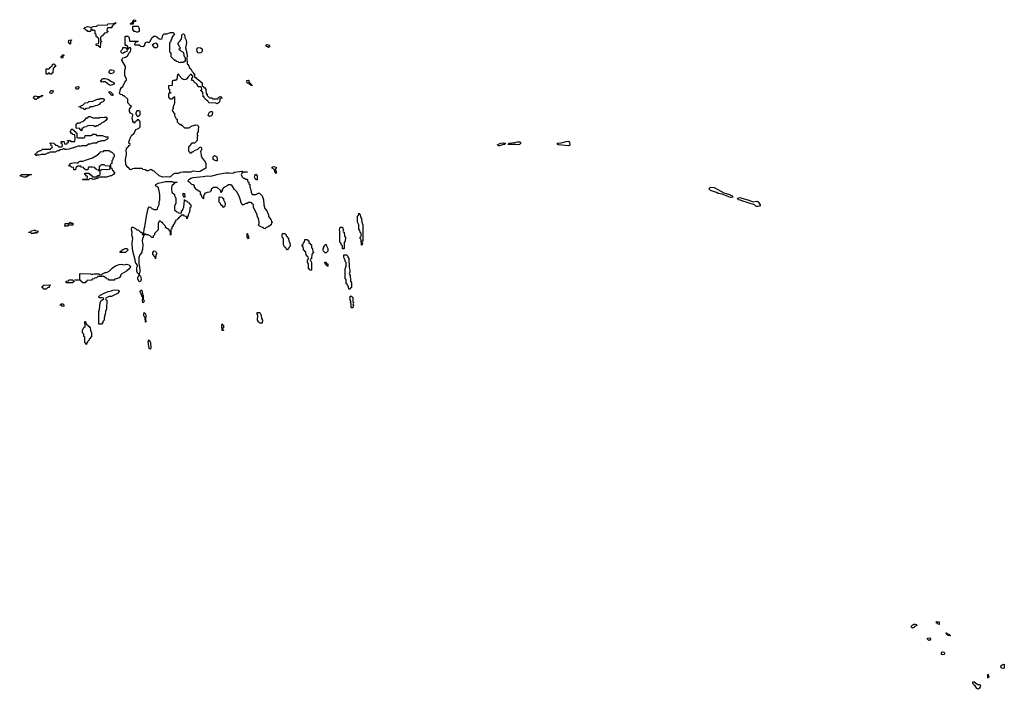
# Model space of a CAD drawing. Header units: inches. Extents: x 2777885 to 2884230, y 684484 to 829189.
# Tile 115 of 239: x 2796666 to 2812350, y 771373 to 782036. Entities that reach past the tile are written whole.
import ezdxf

# ---------------------------------------------------------------- set-up
doc = ezdxf.new("R2010")
doc.units = ezdxf.units.IN
doc.header["$MEASUREMENT"] = 0
for name, color, linetype in [('C7797', 7, 'Continuous'), ('C7798', 7, 'Continuous'), ('C8707', 7, 'Continuous'), ('C8708', 7, 'Continuous'), ('C8717', 7, 'Continuous')]:
    doc.layers.add(name, color=color, linetype=linetype)

msp = doc.modelspace()

# ---------------------------------------------------------------- linework, layer by layer
at = {"layer": 'C7797', "color": 6}
for points in [[(2797534, 780000), (2797530, 779998), (2797510, 779998), (2797450, 779975), (2797410, 779969), (2797386, 779970), (2797370, 779986), (2797358, 779982), (2797350, 779968), (2797310, 779966), (2797290, 779948), (2797270, 779948), (2797231, 779929), (2797150, 779926), (2797138, 779922), (2797132, 779908), (2797110, 779908), (2797071, 779889), (2797010, 779889), (2796970, 779878), (2796942, 779878), (2796930, 779869), (2796922, 779882), (2796906, 779890), (2796922, 779898), (2796926, 779910), (2796942, 779918), (2796949, 779931), (2796990, 779951), (2797008, 779952), (2797030, 779972), (2797150, 779974), (2797162, 779978), (2797167, 779993), (2797182, 779998), (2797183, 780000)], [(2799557, 780000), (2799562, 779990), (2799562, 779970), (2799545, 779930), (2799558, 779890), (2799558, 779870), (2799571, 779831), (2799611, 779791), (2799632, 779750), (2799631, 779670), (2799540, 779620), (2799510, 779616), (2799430, 779622), (2799389, 779609), (2799270, 779609), (2799230, 779604), (2799189, 779589), (2799130, 779589), (2799110, 779578), (2799070, 779535), (2799050, 779529), (2799010, 779533), (2798946, 779530), (2798888, 779550), (2798810, 779626), (2798789, 779629), (2798767, 779647), (2798750, 779648), (2798711, 779629), (2798690, 779629), (2798667, 779647), (2798628, 779648), (2798622, 779662), (2798610, 779666), (2798490, 779668), (2798458, 779662), (2798452, 779648), (2798430, 779646), (2798400, 779680), (2798390, 779685), (2798359, 779730), (2798349, 779810), (2798369, 779890), (2798368, 779928), (2798358, 779950), (2798368, 779970), (2798370, 779994), (2798382, 779998), (2798383, 780000)], [(2799354, 780000), (2799354, 779950), (2799358, 779938), (2799370, 779934), (2799378, 779918), (2799390, 779914), (2799402, 779918), (2799408, 779932), (2799430, 779932), (2799450, 779951), (2799504, 779976), (2799528, 780000)], [(2800000, 779407), (2799990, 779408), (2799970, 779389), (2799917, 779363), (2799892, 779330), (2799890, 779306), (2799878, 779302), (2799870, 779286), (2799868, 779310), (2799860, 779320), (2799810, 779366), (2799750, 779366), (2799730, 779346), (2799718, 779342), (2799714, 779310), (2799698, 779302), (2799694, 779290), (2799650, 779286), (2799612, 779268), (2799610, 779246), (2799598, 779242), (2799594, 779230), (2799594, 779190), (2799590, 779186), (2799586, 779206), (2799568, 779210), (2799562, 779242), (2799546, 779250), (2799546, 779290), (2799530, 779306), (2799507, 779307), (2799502, 779322), (2799490, 779326), (2799449, 779369), (2799448, 779388), (2799428, 779408), (2799406, 779410), (2799370, 779448), (2799356, 779456), (2799348, 779470), (2799359, 779490), (2799390, 779510), (2799430, 779522), (2799590, 779537), (2799650, 779549), (2799710, 779546), (2799830, 779576), (2799950, 779597), (2799990, 779599), (2800000, 779597)]]:
    msp.add_lwpolyline(points, dxfattribs=at)
for points in [[(2797830, 779489), (2797810, 779506), (2797778, 779502), (2797774, 779490), (2797768, 779488), (2797670, 779486), (2797666, 779490), (2797670, 779494), (2797730, 779494), (2797742, 779498), (2797746, 779530), (2797742, 779542), (2797730, 779546), (2797722, 779562), (2797706, 779570), (2797706, 779590), (2797710, 779594), (2797770, 779594), (2797778, 779578), (2797790, 779574), (2797798, 779558), (2797810, 779554), (2797818, 779538), (2797830, 779534), (2797890, 779534), (2797902, 779538), (2797910, 779554), (2797942, 779558), (2797946, 779570), (2797946, 779610), (2797942, 779622), (2797927, 779627), (2797922, 779642), (2797887, 779647), (2797882, 779662), (2797867, 779667), (2797862, 779682), (2797827, 779687), (2797770, 779686), (2797758, 779682), (2797753, 779647), (2797710, 779646), (2797702, 779662), (2797687, 779667), (2797682, 779682), (2797650, 779686), (2797642, 779702), (2797630, 779706), (2797590, 779706), (2797573, 779687), (2797558, 779682), (2797553, 779647), (2797530, 779646), (2797526, 779650), (2797522, 779682), (2797490, 779688), (2797467, 779707), (2797446, 779710), (2797462, 779718), (2797476, 779744), (2797490, 779751), (2797550, 779761), (2797590, 779754), (2797606, 779770), (2797630, 779782), (2797670, 779782), (2797730, 779806), (2797825, 779835), (2797890, 779872), (2797910, 779892), (2797926, 779894), (2797928, 779910), (2797946, 779914), (2797950, 779932), (2798002, 779938), (2798010, 779954), (2798090, 779952), (2798113, 779933), (2798130, 779932), (2798170, 779891), (2798171, 779850), (2798151, 779830), (2798150, 779806), (2798133, 779787), (2798132, 779748), (2798118, 779742), (2798114, 779730), (2798114, 779690), (2798118, 779678), (2798132, 779672), (2798138, 779638), (2798150, 779634), (2798158, 779618), (2798174, 779610), (2798174, 779590), (2798162, 779570), (2798130, 779549), (2798110, 779549), (2798050, 779529), (2797914, 779526), (2797910, 779509), (2797890, 779509), (2797870, 779498), (2797850, 779498)], [(2799790, 779788), (2799749, 779810), (2799749, 779850), (2799770, 779871), (2799790, 779865), (2799805, 779850), (2799811, 779829), (2799810, 779788)], [(2798010, 779726), (2797970, 779726), (2797958, 779722), (2797953, 779707), (2797938, 779702), (2797934, 779690), (2797934, 779650), (2797938, 779638), (2797950, 779634), (2797962, 779638), (2797970, 779654), (2798050, 779652), (2798102, 779658), (2798106, 779670), (2798102, 779702), (2798090, 779706), (2798028, 779708), (2798022, 779722)], [(2796730, 779529), (2796687, 779547), (2796666, 779550), (2796682, 779558), (2796690, 779571), (2796854, 779570), (2796818, 779562), (2796814, 779550), (2796793, 779547), (2796770, 779529)], [(2799230, 778954), (2799242, 778958), (2799246, 778990), (2799262, 778998), (2799268, 779030), (2799278, 779050), (2799278, 779070), (2799286, 779090), (2799290, 779174), (2799298, 779158), (2799331, 779151), (2799334, 779134), (2799354, 779130), (2799358, 779118), (2799370, 779114), (2799378, 779098), (2799392, 779090), (2799392, 779050), (2799378, 779042), (2799374, 779030), (2799373, 778973), (2799352, 778930), (2799350, 778906), (2799338, 778902), (2799334, 778870), (2799330, 778866), (2799322, 778902), (2799290, 778906), (2799282, 778922), (2799250, 778926), (2799238, 778922), (2799234, 778910), (2799218, 778902), (2799210, 778886), (2799198, 778882), (2799190, 778866), (2799178, 778862), (2799174, 778850), (2799154, 778846), (2799150, 778826), (2799133, 778807), (2799130, 778786), (2799112, 778768), (2799111, 778749), (2799092, 778730), (2799090, 778706), (2799078, 778702), (2799074, 778690), (2799074, 778610), (2799070, 778606), (2799066, 778666), (2799050, 778668), (2799046, 778690), (2799028, 778708), (2799009, 778709), (2798990, 778728), (2798988, 778748), (2798948, 778790), (2798946, 778806), (2798930, 778808), (2798910, 778828), (2798890, 778826), (2798872, 778790), (2798871, 778689), (2798811, 778629), (2798811, 778610), (2798792, 778590), (2798790, 778568), (2798770, 778568), (2798750, 778588), (2798710, 778608), (2798688, 778608), (2798670, 778626), (2798658, 778622), (2798650, 778606), (2798638, 778602), (2798632, 778570), (2798622, 778558), (2798618, 778510), (2798625, 778450), (2798624, 778376), (2798611, 778349), (2798611, 778329), (2798578, 778290), (2798565, 778250), (2798566, 778150), (2798577, 778097), (2798581, 778050), (2798579, 778010), (2798571, 777990), (2798571, 777971), (2798590, 777951), (2798596, 777930), (2798599, 777901), (2798590, 777866), (2798570, 777862), (2798550, 777909), (2798550, 777932), (2798569, 777970), (2798569, 777989), (2798550, 777994), (2798530, 778030), (2798530, 778090), (2798542, 778110), (2798540, 778120), (2798527, 778150), (2798510, 778170), (2798505, 778210), (2798466, 778350), (2798455, 778450), (2798456, 778490), (2798468, 778550), (2798450, 778610), (2798459, 778650), (2798448, 778690), (2798450, 778734), (2798470, 778734), (2798512, 778710), (2798530, 778692), (2798554, 778690), (2798590, 778654), (2798614, 778650), (2798618, 778618), (2798630, 778614), (2798642, 778618), (2798646, 778630), (2798648, 778708), (2798660, 778740), (2798685, 778910), (2798710, 779032), (2798730, 779054), (2798747, 779053), (2798770, 779032), (2798810, 779012), (2798847, 779013), (2798862, 779018), (2798868, 779050), (2798889, 779091), (2798889, 779130), (2798897, 779170), (2798897, 779250), (2798889, 779309), (2798876, 779356), (2798850, 779379), (2798829, 779390), (2798837, 779410), (2798870, 779432), (2798990, 779460), (2799061, 779461), (2799090, 779458), (2799110, 779451), (2799174, 779450), (2799134, 779446), (2799132, 779430), (2799091, 779390), (2799085, 779365), (2799085, 779330), (2799091, 779291), (2799131, 779251), (2799132, 779232), (2799142, 779222), (2799152, 779188), (2799151, 779111), (2799131, 779070), (2799132, 779010), (2799170, 778974), (2799193, 778973), (2799198, 778958)], [(2799290, 779206), (2799282, 779222), (2799269, 779230), (2799270, 779272), (2799292, 779270), (2799294, 779210)], [(2799910, 779046), (2799900, 779060), (2799868, 779090), (2799866, 779110), (2799846, 779130), (2799846, 779210), (2799850, 779214), (2799890, 779212), (2799894, 779194), (2799911, 779190), (2799912, 779170), (2799937, 779117), (2799939, 779101), (2799932, 779068)], [(2797430, 778748), (2797386, 778750), (2797388, 778790), (2797447, 778793), (2797462, 778798), (2797470, 778811), (2797478, 778798), (2797510, 778794), (2797514, 778790), (2797514, 778770), (2797510, 778766), (2797450, 778766), (2797438, 778762)], [(2796930, 778629), (2796922, 778642), (2796910, 778646), (2796890, 778629), (2796850, 778629), (2796842, 778642), (2796810, 778646), (2796806, 778650), (2796842, 778658), (2796850, 778672), (2796898, 778682), (2796910, 778691), (2796918, 778678), (2796954, 778670), (2796954, 778650), (2796938, 778642)], [(2798270, 778328), (2798266, 778330), (2798267, 778347), (2798272, 778352), (2798288, 778352), (2798306, 778370), (2798346, 778390), (2798374, 778390), (2798390, 778374), (2798390, 778366), (2798350, 778329)], [(2798830, 778228), (2798822, 778262), (2798810, 778266), (2798802, 778282), (2798786, 778290), (2798788, 778330), (2798810, 778354), (2798830, 778352), (2798851, 778310), (2798834, 778290)], [(2798330, 778132), (2798370, 778142), (2798410, 778131), (2798417, 778117), (2798431, 778110), (2798425, 778090), (2798411, 778070), (2798370, 778029), (2798292, 777988), (2798274, 777970), (2798272, 777950), (2798250, 777928), (2798210, 777908), (2798178, 777902), (2798174, 777890), (2798090, 777888), (2798082, 777902), (2798050, 777908), (2798046, 777926), (2798026, 777930), (2798022, 777942), (2798007, 777947), (2797910, 777948), (2797890, 777928), (2797858, 777922), (2797851, 777909), (2797818, 777902), (2797810, 777888), (2797738, 777882), (2797734, 777870), (2797718, 777862), (2797710, 777848), (2797668, 777848), (2797662, 777862), (2797647, 777867), (2797642, 777882), (2797630, 777886), (2797546, 777886), (2797546, 777890), (2797550, 777894), (2797610, 777894), (2797622, 777898), (2797626, 777910), (2797626, 777990), (2797630, 777994), (2797789, 777991), (2797805, 777985), (2797830, 777985), (2797851, 777991), (2797929, 777991), (2797934, 777990), (2797938, 777978), (2797970, 777974), (2797986, 777990), (2798026, 778010), (2798050, 778012), (2798090, 778031), (2798138, 778082), (2798190, 778118), (2798250, 778138), (2798290, 778145)], [(2797050, 777746), (2797042, 777762), (2797026, 777770), (2797026, 777790), (2797050, 777811), (2797153, 777813), (2797150, 777806), (2797138, 777802), (2797134, 777770), (2797110, 777766), (2797090, 777746)], [(2797410, 777846), (2797406, 777850), (2797406, 777870), (2797442, 777878), (2797450, 777892), (2797510, 777892), (2797518, 777878), (2797534, 777874), (2797533, 777867), (2797518, 777862), (2797510, 777846)], [(2797930, 777186), (2797926, 777190), (2797929, 777389), (2797938, 777422), (2797950, 777532), (2797970, 777572), (2797987, 777573), (2798006, 777590), (2798002, 777602), (2797987, 777607), (2797930, 777609), (2797926, 777630), (2797946, 777650), (2797966, 777654), (2798010, 777681), (2798074, 777706), (2798130, 777721), (2798150, 777731), (2798190, 777736), (2798234, 777730), (2798244, 777724), (2798251, 777710), (2798223, 777677), (2798131, 777629), (2798090, 777628), (2798038, 777602), (2798034, 777590), (2798038, 777578), (2798052, 777570), (2798051, 777430), (2798031, 777389), (2798030, 777346), (2798011, 777290), (2798011, 777250), (2797992, 777230), (2797990, 777206), (2797978, 777202), (2797970, 777186)], [(2798630, 777529), (2798621, 777570), (2798629, 777590), (2798626, 777626), (2798610, 777628), (2798605, 777665), (2798590, 777689), (2798587, 777710), (2798590, 777725), (2798608, 777732), (2798618, 777710), (2798622, 777662), (2798631, 777650), (2798631, 777591), (2798645, 777570), (2798650, 777550)], [(2797350, 777469), (2797330, 777488), (2797306, 777490), (2797326, 777494), (2797328, 777510), (2797354, 777510), (2797372, 777490), (2797364, 777476)], [(2798670, 777218), (2798667, 777287), (2798660, 777300), (2798650, 777309), (2798645, 777330), (2798644, 777350), (2798650, 777374), (2798670, 777352), (2798675, 777330), (2798672, 777252), (2798682, 777230)], [(2797730, 776866), (2797722, 776882), (2797706, 776890), (2797706, 776970), (2797702, 776982), (2797686, 776990), (2797686, 777030), (2797668, 777050), (2797669, 777091), (2797690, 777134), (2797707, 777153), (2797706, 777230), (2797710, 777232), (2797714, 777230), (2797718, 777198), (2797730, 777194), (2797738, 777178), (2797750, 777174), (2797758, 777158), (2797770, 777154), (2797778, 777138), (2797790, 777134), (2797793, 777093), (2797811, 777049), (2797812, 776990), (2797772, 776950), (2797770, 776926), (2797758, 776922), (2797754, 776910), (2797734, 776890)], [(2799890, 777086), (2799889, 777089), (2799886, 777170), (2799890, 777194), (2799898, 777178), (2799911, 777170), (2799912, 777130), (2799898, 777122), (2799894, 777110), (2799898, 777098), (2799912, 777090), (2799910, 777086)], [(2798750, 776789), (2798730, 776799), (2798716, 776870), (2798713, 776910), (2798730, 776938), (2798751, 776890), (2798757, 776810)]]:
    msp.add_lwpolyline(points, close=True, dxfattribs=at)
at = {"layer": 'C7798', "color": 6}
for points in [[(2798430, 781966), (2798426, 781970), (2798442, 781978), (2798446, 781990), (2798466, 781994), (2798466, 782006), (2798478, 782022), (2798478, 782030), (2798490, 782036), (2798510, 782031), (2798511, 782009), (2798478, 782002), (2798474, 781970), (2798470, 781966)], [(2797950, 781586), (2797942, 781602), (2797927, 781607), (2797922, 781622), (2797890, 781626), (2797886, 781630), (2797886, 781650), (2797890, 781654), (2797922, 781658), (2797926, 781670), (2797926, 781730), (2797922, 781742), (2797907, 781747), (2797902, 781762), (2797886, 781770), (2797882, 781802), (2797866, 781810), (2797866, 781850), (2797862, 781862), (2797830, 781866), (2797822, 781882), (2797810, 781886), (2797798, 781882), (2797792, 781848), (2797750, 781848), (2797742, 781862), (2797730, 781866), (2797707, 781887), (2797690, 781888), (2797690, 781894), (2797702, 781898), (2797706, 781910), (2797750, 781930), (2797782, 781922), (2797790, 781914), (2797810, 781914), (2797822, 781918), (2797826, 781930), (2797890, 781931), (2797902, 781938), (2797910, 781950), (2798066, 781954), (2798070, 781970), (2798157, 781977), (2798167, 781973), (2798182, 781978), (2798186, 781990), (2798192, 781990), (2798191, 781970), (2798170, 781968), (2798134, 781930), (2798133, 781907), (2798070, 781906), (2798058, 781902), (2798054, 781870), (2798058, 781858), (2798074, 781850), (2798058, 781842), (2798050, 781826), (2798018, 781822), (2798010, 781806), (2797998, 781802), (2797994, 781790), (2797970, 781766), (2797958, 781762), (2797954, 781750), (2797954, 781710), (2797958, 781698), (2797972, 781690), (2797958, 781682), (2797954, 781670)], [(2798530, 781838), (2798507, 781847), (2798486, 781850), (2798482, 781862), (2798468, 781870), (2798467, 781933), (2798551, 781931), (2798571, 781891), (2798570, 781849), (2798550, 781838)], [(2797470, 781646), (2797462, 781662), (2797446, 781670), (2797448, 781710), (2797490, 781714), (2797492, 781710), (2797478, 781702), (2797474, 781690), (2797474, 781650)], [(2798830, 781661), (2798802, 781650), (2798774, 781630), (2798810, 781592), (2798850, 781592), (2798868, 781610), (2798869, 781630), (2798850, 781655)], [(2799530, 781505), (2799510, 781509), (2799494, 781530), (2799489, 781571), (2799509, 781591), (2799546, 781586), (2799571, 781570), (2799574, 781550), (2799571, 781530), (2799550, 781509)], [(2797350, 781426), (2797327, 781427), (2797326, 781450), (2797342, 781458), (2797350, 781474), (2797370, 781474), (2797370, 781466), (2797358, 781462)], [(2797170, 781168), (2797148, 781168), (2797142, 781182), (2797130, 781186), (2797118, 781182), (2797110, 781166), (2797090, 781166), (2797086, 781170), (2797088, 781250), (2797090, 781254), (2797130, 781254), (2797142, 781258), (2797147, 781273), (2797162, 781278), (2797170, 781294), (2797182, 781298), (2797186, 781330), (2797210, 781334), (2797218, 781318), (2797234, 781310), (2797234, 781290), (2797218, 781282), (2797213, 781267), (2797198, 781262), (2797192, 781190), (2797178, 781182)], [(2798110, 781173), (2798090, 781189), (2798090, 781210), (2798101, 781230), (2798110, 781237), (2798130, 781240), (2798158, 781230), (2798171, 781210), (2798162, 781190), (2798150, 781184)], [(2798110, 780990), (2798090, 781000), (2798030, 781047), (2797992, 781048), (2797970, 781041), (2797954, 781050), (2797964, 781070), (2797987, 781093), (2798001, 781099), (2798030, 781101), (2798070, 781090), (2798130, 781051), (2798171, 781030), (2798171, 781010), (2798128, 780992)], [(2797170, 780861), (2797147, 780867), (2797150, 780891), (2797170, 780910), (2797190, 780910), (2797201, 780890), (2797190, 780870)], [(2797590, 780929), (2797566, 780930), (2797558, 780938), (2797555, 780950), (2797570, 780965), (2797590, 780970), (2797605, 780965), (2797614, 780950)], [(2796910, 780766), (2796888, 780788), (2796889, 780810), (2796910, 780825), (2796950, 780811), (2796988, 780812), (2797002, 780818), (2797006, 780830), (2797034, 780830), (2797018, 780822), (2797014, 780810), (2796978, 780802), (2796970, 780786), (2796950, 780786), (2796930, 780766)], [(2797690, 780606), (2797682, 780622), (2797650, 780626), (2797642, 780642), (2797610, 780646), (2797606, 780650), (2797642, 780658), (2797646, 780670), (2797670, 780674), (2797708, 780710), (2797750, 780718), (2797770, 780731), (2797830, 780738), (2797878, 780762), (2797910, 780771), (2797930, 780772), (2797950, 780781), (2797990, 780781), (2798011, 780770), (2798010, 780749), (2797990, 780729), (2797954, 780710), (2797930, 780686), (2797918, 780682), (2797912, 780668), (2797870, 780666), (2797844, 780656), (2797830, 780646), (2797790, 780646), (2797778, 780642), (2797772, 780628), (2797718, 780622), (2797710, 780606)], [(2798130, 780829), (2798122, 780842), (2798090, 780869), (2798089, 780890), (2798110, 780886), (2798152, 780850), (2798150, 780829)], [(2797833, 780473), (2797930, 780474), (2797950, 780482), (2797990, 780481), (2798010, 780486), (2798050, 780485), (2798056, 780476), (2798057, 780463), (2798036, 780430), (2798010, 780409), (2797970, 780388), (2797950, 780368), (2797933, 780367), (2797912, 780348), (2797893, 780347), (2797870, 780328), (2797847, 780347), (2797790, 780349), (2797753, 780347), (2797738, 780342), (2797731, 780329), (2797693, 780327), (2797678, 780322), (2797670, 780306), (2797658, 780302), (2797654, 780270), (2797650, 780266), (2797642, 780282), (2797626, 780290), (2797622, 780302), (2797567, 780307), (2797568, 780370), (2797590, 780392), (2797630, 780394), (2797642, 780398), (2797648, 780412), (2797682, 780418), (2797686, 780430), (2797706, 780434), (2797710, 780454), (2797722, 780458), (2797730, 780474), (2797750, 780474), (2797770, 780492), (2797790, 780492)], [(2798570, 780586), (2798530, 780586), (2798514, 780550), (2798514, 780530), (2798533, 780513), (2798538, 780498), (2798550, 780494), (2798562, 780498), (2798567, 780513), (2798582, 780518), (2798586, 780530), (2798586, 780570), (2798582, 780582)], [(2799690, 780495), (2799670, 780509), (2799674, 780530), (2799690, 780562), (2799710, 780574), (2799730, 780574), (2799738, 780550), (2799725, 780510), (2799710, 780499)]]:
    msp.add_lwpolyline(points, close=True, dxfattribs=at)
for points in [[(2798383, 780000), (2798386, 780010), (2798402, 780018), (2798407, 780033), (2798422, 780038), (2798426, 780050), (2798422, 780062), (2798406, 780070), (2798408, 780112), (2798422, 780118), (2798428, 780150), (2798448, 780190), (2798488, 780230), (2798515, 780285), (2798540, 780300), (2798558, 780302), (2798567, 780313), (2798582, 780318), (2798586, 780330), (2798586, 780410), (2798582, 780422), (2798567, 780427), (2798562, 780442), (2798550, 780446), (2798538, 780442), (2798533, 780427), (2798518, 780422), (2798513, 780407), (2798498, 780402), (2798494, 780386), (2798487, 780387), (2798482, 780402), (2798470, 780406), (2798468, 780430), (2798455, 780470), (2798468, 780510), (2798467, 780527), (2798429, 780549), (2798415, 780575), (2798415, 780610), (2798436, 780644), (2798446, 780650), (2798442, 780662), (2798430, 780666), (2798386, 780710), (2798386, 780770), (2798330, 780826), (2798310, 780826), (2798302, 780842), (2798267, 780847), (2798262, 780862), (2798248, 780870), (2798262, 780878), (2798270, 780931), (2798290, 780958), (2798310, 780972), (2798340, 781040), (2798356, 781064), (2798368, 781072), (2798369, 781090), (2798339, 781150), (2798339, 781230), (2798349, 781270), (2798349, 781290), (2798292, 781390), (2798298, 781410), (2798310, 781427), (2798350, 781441), (2798381, 781459), (2798409, 781511), (2798429, 781530), (2798439, 781550), (2798438, 781570), (2798430, 781586), (2798410, 781586), (2798398, 781582), (2798390, 781566), (2798378, 781562), (2798371, 781529), (2798342, 781518), (2798310, 781498), (2798290, 781509), (2798278, 781530), (2798286, 781550), (2798307, 781573), (2798310, 781594), (2798350, 781594), (2798370, 781574), (2798382, 781578), (2798386, 781590), (2798386, 781610), (2798370, 781626), (2798350, 781626), (2798346, 781630), (2798346, 781770), (2798350, 781774), (2798390, 781772), (2798411, 781751), (2798414, 781694), (2798553, 781693), (2798550, 781686), (2798518, 781682), (2798513, 781667), (2798494, 781650), (2798498, 781638), (2798510, 781634), (2798570, 781634), (2798595, 781615), (2798630, 781610), (2798653, 781627), (2798670, 781671), (2798690, 781681), (2798710, 781675), (2798730, 781676), (2798738, 781682), (2798750, 781698), (2798772, 781748), (2798805, 781775), (2798830, 781775), (2798850, 781765), (2798890, 781731), (2798912, 781728), (2798929, 781731), (2798938, 781742), (2798944, 781790), (2798969, 781810), (2799010, 781812), (2799070, 781830), (2799112, 781830), (2799134, 781810), (2799091, 781750), (2799087, 781733), (2799072, 781710), (2799072, 781690), (2799054, 781670), (2799054, 781530), (2799058, 781518), (2799074, 781510), (2799074, 781450), (2799130, 781394), (2799154, 781390), (2799158, 781378), (2799192, 781372), (2799198, 781358), (2799210, 781354), (2799230, 781362), (2799270, 781362), (2799294, 781374), (2799306, 781374), (2799307, 781427), (2799290, 781446), (2799282, 781502), (2799275, 781515), (2799246, 781530), (2799230, 781546), (2799209, 781549), (2799208, 781570), (2799222, 781578), (2799226, 781590), (2799210, 781606), (2799188, 781650), (2799188, 781670), (2799222, 781698), (2799244, 781730), (2799249, 781751), (2799250, 781794), (2799256, 781804), (2799274, 781810), (2799290, 781794), (2799294, 781754), (2799319, 781710), (2799321, 781670), (2799306, 781590), (2799331, 781510), (2799336, 781450), (2799331, 781430), (2799334, 781330), (2799344, 781324), (2799360, 781300), (2799371, 781271), (2799391, 781251), (2799411, 781211), (2799432, 781190), (2799434, 781174), (2799450, 781172), (2799453, 781133), (2799458, 781118), (2799470, 781114), (2799491, 781091), (2799510, 781082), (2799571, 781031), (2799573, 780993), (2799578, 780978), (2799590, 780974), (2799598, 780958), (2799610, 780954), (2799632, 780930), (2799638, 780858), (2799650, 780854), (2799654, 780830), (2799690, 780794), (2799732, 780792), (2799738, 780778), (2799750, 780774), (2799810, 780774), (2799822, 780778), (2799827, 780793), (2799842, 780798), (2799846, 780810), (2799869, 780811), (2799874, 780806), (2799874, 780794), (2799892, 780790), (2799890, 780786), (2799858, 780782), (2799853, 780767), (2799850, 780726), (2799844, 780716), (2799810, 780698), (2799790, 780706), (2799686, 780710), (2799666, 780730), (2799662, 780742), (2799646, 780750), (2799642, 780762), (2799630, 780766), (2799610, 780786), (2799606, 780806), (2799588, 780810), (2799582, 780882), (2799570, 780886), (2799562, 780902), (2799546, 780910), (2799562, 780918), (2799566, 780930), (2799562, 780962), (2799550, 780966), (2799510, 780966), (2799506, 780990), (2799488, 781008), (2799470, 781026), (2799450, 781028), (2799446, 781050), (2799430, 781066), (2799408, 781070), (2799408, 781112), (2799422, 781118), (2799426, 781130), (2799422, 781142), (2799410, 781146), (2799402, 781162), (2799390, 781166), (2799350, 781128), (2799327, 781093), (2799310, 781082), (2799290, 781079), (2799270, 781082), (2799253, 781093), (2799234, 781114), (2799230, 781126), (2799207, 781147), (2799202, 781162), (2799190, 781166), (2799178, 781162), (2799170, 781086), (2799158, 781082), (2799150, 781066), (2799110, 781066), (2799098, 781062), (2799094, 781050), (2799093, 780987), (2799038, 780982), (2799034, 780950), (2799038, 780938), (2799054, 780930), (2799054, 780890), (2799058, 780878), (2799074, 780870), (2799074, 780866), (2799038, 780862), (2799034, 780850), (2799034, 780810), (2799038, 780798), (2799053, 780793), (2799058, 780778), (2799090, 780774), (2799102, 780778), (2799107, 780793), (2799122, 780798), (2799127, 780813), (2799134, 780810), (2799131, 780709), (2799111, 780650), (2799111, 780629), (2799102, 780598), (2799094, 780590), (2799098, 780578), (2799110, 780574), (2799118, 780558), (2799132, 780550), (2799133, 780513), (2799158, 780458), (2799172, 780452), (2799174, 780410), (2799210, 780374), (2799230, 780374), (2799238, 780358), (2799250, 780354), (2799293, 780313), (2799367, 780313), (2799376, 780324), (2799413, 780347), (2799470, 780364), (2799497, 780357), (2799508, 780348), (2799513, 780333), (2799511, 780269), (2799507, 780253), (2799492, 780230), (2799494, 780194), (2799511, 780190), (2799498, 780182), (2799493, 780167), (2799491, 780110), (2799451, 780069), (2799410, 780068), (2799372, 780030), (2799365, 780015), (2799354, 780010), (2799354, 780000)], [(2797183, 780000), (2797186, 780010), (2797182, 780022), (2797167, 780027), (2797162, 780062), (2797150, 780066), (2797146, 780070), (2797150, 780074), (2797210, 780072), (2797218, 780058), (2797234, 780050), (2797238, 780038), (2797272, 780032), (2797278, 780018), (2797290, 780014), (2797330, 780014), (2797342, 780018), (2797346, 780030), (2797342, 780062), (2797326, 780070), (2797326, 780090), (2797330, 780094), (2797370, 780094), (2797374, 780090), (2797378, 780058), (2797410, 780054), (2797427, 780073), (2797442, 780078), (2797446, 780090), (2797442, 780102), (2797427, 780107), (2797426, 780114), (2797472, 780112), (2797478, 780098), (2797490, 780094), (2797530, 780094), (2797542, 780098), (2797548, 780150), (2797542, 780202), (2797510, 780206), (2797502, 780222), (2797490, 780226), (2797482, 780242), (2797468, 780248), (2797470, 780254), (2797482, 780258), (2797486, 780290), (2797490, 780294), (2797513, 780293), (2797518, 780278), (2797533, 780273), (2797538, 780258), (2797550, 780254), (2797558, 780238), (2797574, 780230), (2797574, 780170), (2797578, 780158), (2797590, 780154), (2797690, 780154), (2797702, 780158), (2797708, 780192), (2797807, 780193), (2797822, 780198), (2797830, 780212), (2797872, 780212), (2797890, 780194), (2797987, 780193), (2798033, 780173), (2798072, 780170), (2798070, 780146), (2798054, 780130), (2798010, 780108), (2797970, 780108), (2797950, 780098), (2797930, 780098), (2797914, 780090), (2797892, 780068), (2797830, 780069), (2797790, 780055), (2797764, 780056), (2797730, 780026), (2797650, 780026), (2797630, 780018), (2797610, 780028), (2797571, 780009), (2797552, 780008), (2797534, 780000)], [(2799528, 780000), (2799530, 780002), (2799552, 780010), (2799557, 780000)]]:
    msp.add_lwpolyline(points, dxfattribs=at)
at = {"layer": 'C8707', "color": 6}
for points in [[(2800750, 779586), (2800742, 779602), (2800728, 779610), (2800726, 779650), (2800686, 779670), (2800689, 779690), (2800710, 779696), (2800751, 779690), (2800752, 779670), (2800734, 779650), (2800738, 779638), (2800752, 779630)], [(2800430, 779486), (2800408, 779530), (2800409, 779550), (2800430, 779574), (2800451, 779550), (2800450, 779486)], [(2807990, 779204), (2807856, 779256), (2807790, 779269), (2807764, 779285), (2807670, 779318), (2807652, 779330), (2807647, 779350), (2807670, 779370), (2807730, 779362), (2807880, 779280), (2807974, 779250), (2808015, 779230), (2808018, 779218), (2808030, 779209)], [(2808350, 779138), (2808410, 779145), (2808430, 779134), (2808461, 779090), (2808460, 779080), (2808450, 779069), (2808430, 779059), (2808410, 779061), (2808390, 779069), (2808370, 779086), (2808170, 779149), (2808150, 779164), (2808109, 779169), (2808098, 779190), (2808130, 779203), (2808265, 779170)], [(2802110, 778446), (2802106, 778530), (2802102, 778542), (2802089, 778550), (2802090, 778574), (2802102, 778578), (2802106, 778590), (2802106, 778630), (2802102, 778642), (2802088, 778648), (2802082, 778682), (2802066, 778690), (2802066, 778770), (2802049, 778810), (2802048, 778908), (2802050, 778914), (2802062, 778918), (2802066, 778950), (2802070, 778954), (2802078, 778938), (2802090, 778934), (2802093, 778893), (2802112, 778870), (2802114, 778810), (2802132, 778770), (2802132, 778510), (2802118, 778502), (2802114, 778490), (2802118, 778478), (2802132, 778470), (2802118, 778462), (2802114, 778446)], [(2801810, 778386), (2801806, 778390), (2801806, 778430), (2801802, 778442), (2801790, 778446), (2801782, 778482), (2801770, 778486), (2801767, 778493), (2801768, 778670), (2801762, 778690), (2801770, 778734), (2801810, 778734), (2801812, 778710), (2801822, 778690), (2801814, 778670), (2801818, 778658), (2801832, 778652), (2801833, 778633), (2801842, 778610), (2801842, 778590), (2801854, 778570), (2801852, 778508), (2801834, 778490), (2801834, 778390), (2801830, 778386)], [(2800310, 778548), (2800302, 778562), (2800289, 778570), (2800290, 778634), (2800294, 778630), (2800298, 778598), (2800311, 778590)], [(2800930, 778368), (2800922, 778382), (2800910, 778386), (2800906, 778406), (2800888, 778410), (2800869, 778449), (2800866, 778550), (2800847, 778573), (2800846, 778610), (2800850, 778632), (2800890, 778632), (2800910, 778612), (2800912, 778592), (2800950, 778554), (2800953, 778513), (2800958, 778498), (2800971, 778490), (2800972, 778428), (2800954, 778410), (2800950, 778386), (2800938, 778382)], [(2801290, 778046), (2801282, 778062), (2801268, 778070), (2801266, 778150), (2801249, 778171), (2801249, 778211), (2801262, 778218), (2801266, 778230), (2801262, 778262), (2801250, 778266), (2801242, 778282), (2801230, 778286), (2801222, 778342), (2801207, 778347), (2801202, 778362), (2801187, 778367), (2801182, 778422), (2801166, 778430), (2801166, 778450), (2801182, 778458), (2801186, 778490), (2801202, 778498), (2801210, 778534), (2801250, 778534), (2801258, 778518), (2801270, 778514), (2801274, 778490), (2801294, 778470), (2801298, 778458), (2801312, 778450), (2801313, 778413), (2801318, 778398), (2801332, 778392), (2801338, 778338), (2801354, 778330), (2801338, 778322), (2801330, 778306), (2801318, 778302), (2801312, 778230), (2801298, 778222), (2801294, 778210), (2801312, 778168), (2801314, 778050), (2801310, 778046)], [(2801530, 778326), (2801506, 778350), (2801498, 778370), (2801498, 778390), (2801509, 778411), (2801509, 778431), (2801526, 778434), (2801530, 778454), (2801550, 778454), (2801553, 778433), (2801574, 778390), (2801572, 778348), (2801550, 778326)], [(2801910, 777746), (2801906, 777790), (2801886, 777810), (2801882, 777822), (2801869, 777829), (2801866, 777890), (2801862, 777902), (2801848, 777910), (2801849, 778070), (2801868, 778110), (2801867, 778167), (2801850, 778186), (2801849, 778209), (2801829, 778250), (2801830, 778294), (2801870, 778294), (2801892, 778272), (2801893, 778253), (2801911, 778231), (2801912, 778090), (2801925, 778050), (2801924, 778016), (2801914, 777990), (2801918, 777978), (2801932, 777972), (2801934, 777870), (2801952, 777848), (2801952, 777770), (2801938, 777762), (2801930, 777746)], [(2801570, 778106), (2801562, 778122), (2801550, 778126), (2801542, 778142), (2801530, 778146), (2801527, 778173), (2801550, 778174), (2801554, 778154), (2801572, 778150), (2801574, 778110)], [(2801950, 777448), (2801947, 777453), (2801946, 777510), (2801938, 777530), (2801946, 777550), (2801929, 777569), (2801930, 777634), (2801950, 777634), (2801970, 777614), (2801974, 777550), (2801978, 777538), (2801991, 777530), (2801978, 777522), (2801974, 777510), (2801978, 777498), (2801991, 777490), (2801978, 777482), (2801974, 777450), (2801970, 777448)], [(2800490, 777206), (2800470, 777226), (2800455, 777250), (2800458, 777330), (2800449, 777349), (2800450, 777372), (2800490, 777372), (2800512, 777330), (2800520, 777280), (2800532, 777250), (2800530, 777206)]]:
    msp.add_lwpolyline(points, close=True, dxfattribs=at)
msp.add_lwpolyline([(2800000, 779597), (2800030, 779592), (2800070, 779600), (2800090, 779610), (2800203, 779623), (2800231, 779611), (2800294, 779610), (2800230, 779608), (2800202, 779590), (2800192, 779570), (2800212, 779532), (2800230, 779514), (2800254, 779510), (2800258, 779498), (2800290, 779494), (2800294, 779490), (2800294, 779470), (2800298, 779458), (2800314, 779450), (2800318, 779418), (2800334, 779410), (2800334, 779370), (2800342, 779350), (2800342, 779330), (2800351, 779311), (2800351, 779291), (2800370, 779254), (2800428, 779252), (2800470, 779272), (2800488, 779272), (2800531, 779231), (2800548, 779168), (2800556, 779090), (2800571, 779031), (2800605, 778990), (2800631, 778930), (2800631, 778910), (2800637, 778897), (2800660, 778860), (2800672, 778850), (2800678, 778818), (2800692, 778810), (2800678, 778802), (2800674, 778770), (2800658, 778762), (2800650, 778746), (2800630, 778746), (2800614, 778730), (2800592, 778728), (2800570, 778708), (2800549, 778709), (2800546, 778726), (2800534, 778726), (2800486, 778750), (2800470, 778766), (2800478, 778790), (2800478, 778810), (2800469, 778870), (2800450, 778906), (2800449, 778930), (2800443, 778943), (2800390, 779046), (2800388, 779088), (2800366, 779110), (2800362, 779122), (2800350, 779126), (2800310, 779126), (2800291, 779109), (2800270, 779108), (2800230, 779088), (2800210, 779088), (2800206, 779110), (2800190, 779126), (2800188, 779148), (2800169, 779210), (2800129, 779289), (2800089, 779330), (2800048, 779388), (2800030, 779406), (2800000, 779407)], dxfattribs=at)
at = {"layer": 'C8708', "color": 6}
for points in [[(2800630, 781594), (2800604, 781610), (2800589, 781631), (2800610, 781641), (2800630, 781634), (2800650, 781609)], [(2800370, 780986), (2800347, 780987), (2800342, 781002), (2800330, 781006), (2800322, 781022), (2800287, 781027), (2800286, 781070), (2800310, 781074), (2800314, 781070), (2800318, 781038), (2800330, 781034), (2800338, 781018), (2800354, 781010), (2800358, 780998), (2800370, 780994), (2800374, 780990)], [(2804310, 780030), (2804289, 780030), (2804279, 780050), (2804330, 780070), (2804376, 780075), (2804402, 780070), (2804392, 780050), (2804370, 780050)], [(2804610, 780041), (2804570, 780048), (2804490, 780046), (2804446, 780050), (2804458, 780070), (2804550, 780081), (2804590, 780090), (2804630, 780092), (2804636, 780090), (2804647, 780070), (2804630, 780047)], [(2805410, 780027), (2805250, 780044), (2805235, 780050), (2805236, 780056), (2805226, 780070), (2805290, 780074), (2805370, 780099), (2805410, 780101), (2805423, 780083), (2805430, 780050), (2805425, 780035)]]:
    msp.add_lwpolyline(points, close=True, dxfattribs=at)
at = {"layer": 'C8717', "color": 6}
for points in [[(2811310, 772406), (2811290, 772408), (2811286, 772426), (2811270, 772428), (2811270, 772454), (2811314, 772450), (2811314, 772410)], [(2810890, 772349), (2810868, 772370), (2810878, 772390), (2810909, 772411), (2810930, 772411), (2810944, 772404), (2810954, 772390), (2810926, 772374), (2810910, 772358)], [(2811150, 772149), (2811125, 772170), (2811129, 772190), (2811170, 772194), (2811174, 772170), (2811164, 772156)], [(2811474, 772234), (2811486, 772234), (2811492, 772230), (2811490, 772226), (2811450, 772228), (2811446, 772246), (2811428, 772250), (2811426, 772270), (2811434, 772270), (2811438, 772258), (2811470, 772252)], [(2811370, 771922), (2811350, 771929), (2811349, 771951), (2811355, 771965), (2811370, 771972), (2811390, 771962), (2811396, 771950), (2811390, 771928)], [(2812330, 771705), (2812310, 771710), (2812294, 771730), (2812299, 771750), (2812330, 771774), (2812346, 771766), (2812350, 771754), (2812350, 771709)], [(2812090, 771549), (2812086, 771550), (2812086, 771610), (2812090, 771614), (2812094, 771610), (2812098, 771578), (2812111, 771570), (2812094, 771566)], [(2811930, 771451), (2811950, 771451), (2811965, 771445), (2811972, 771430), (2811966, 771410), (2811950, 771384), (2811930, 771373), (2811910, 771385), (2811887, 771427), (2811859, 771450), (2811849, 771470), (2811849, 771491), (2811870, 771491), (2811910, 771458)]]:
    msp.add_lwpolyline(points, close=True, dxfattribs=at)

doc.saveas('drawing.dxf')
